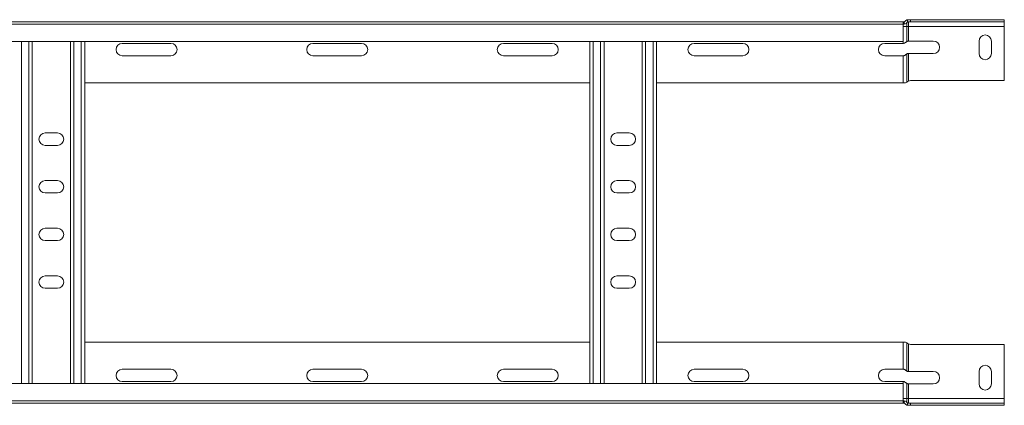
# Model space of a CAD drawing. Header units: millimetres. Extents: x 16 to 6312, y -8659 to -420.
# Tile 70 of 73: x 5735 to 6251, y -2666 to -2464. Entities that reach past the tile are written whole.
import ezdxf

# ---------------------------------------------------------------- set-up
doc = ezdxf.new("R2010")
doc.units = ezdxf.units.MM

msp = doc.modelspace()

# ---------------------------------------------------------------- linework, layer by layer
at = {"color": 7, "linetype": 'Continuous', "lineweight": 15}
for p, q in [((6201.06, -2464.03), (6200.53, -2464.08)), ((6200.53, -2464.08), (6200.53, -2465.35)), ((6202.19, -2464.03), (6201.06, -2464.03)), ((6202.19, -2465.23), (6202.19, -2464.03)), ((6202.19, -2464.03), (6251.37, -2464.03)), ((6251.37, -2464.03), (6251.37, -2465.23)), ((6198.44, -2465.23), (5651.37, -2465.23)), ((6198.37, -2466.35), (5651.37, -2466.35)), ((6198.37, -2466.33), (6198.37, -2465.23)), ((6198.37, -2475.45), (6198.37, -2466.35)), ((6198.37, -2467.63), (6200.16, -2467.63)), ((6198.87, -2465.23), (6198.44, -2465.23)), ((6198.86, -2465.12), (6198.86, -2465.23)), ((6198.87, -2465.23), (6198.87, -2466.37)), ((6200.16, -2467.63), (6200.16, -2465.63)), ((6200.16, -2467.63), (6201.06, -2467.63)), ((6200.16, -2467.63), (6200.16, -2475.51)), ((6201.06, -2465.23), (6202.19, -2465.23)), ((6201.06, -2467.63), (6201.06, -2465.23)), ((6201.06, -2467.63), (6251.37, -2467.63)), ((6201.06, -2467.63), (6201.06, -2475.28)), ((6251.37, -2465.23), (6202.19, -2465.23)), ((6251.37, -2467.63), (6251.37, -2465.23)), ((6251.37, -2496.03), (6251.37, -2467.63)), ((5651.37, -2475.45), (6198.37, -2475.45)), ((5741.37, -2475.45), (5741.37, -2655)), ((5761.37, -2475.45), (5761.37, -2655)), ((5768.87, -2475.45), (5768.87, -2655)), ((5788.62, -2476.48), (5814.12, -2476.48)), ((5888.62, -2476.48), (5914.12, -2476.48)), ((5988.62, -2476.48), (6014.12, -2476.48)), ((6033.87, -2475.45), (6033.87, -2655)), ((6041.37, -2475.45), (6041.37, -2655)), ((6061.37, -2475.45), (6061.37, -2655)), ((6068.87, -2475.45), (6068.87, -2655)), ((6088.62, -2476.48), (6114.12, -2476.48)), ((6188.62, -2476.48), (6198.37, -2476.48)), ((6214.12, -2475.28), (6201.06, -2475.28)), ((6238.12, -2475.28), (6238.12, -2481.78)), ((6244.62, -2481.78), (6244.62, -2475.28)), ((5814.12, -2482.98), (5788.62, -2482.98)), ((5914.12, -2482.98), (5888.62, -2482.98)), ((6014.12, -2482.98), (5988.62, -2482.98)), ((6114.12, -2482.98), (6088.62, -2482.98)), ((6198.37, -2482.98), (6188.62, -2482.98)), ((6198.37, -2482.98), (6198.37, -2497.23)), ((6200.16, -2482.01), (6200.16, -2496.88)), ((6201.06, -2481.78), (6201.06, -2496.28)), ((6201.06, -2481.78), (6214.12, -2481.78)), ((6033.87, -2497.23), (5768.87, -2497.23)), ((6198.37, -2497.23), (6068.87, -2497.23)), ((6198.37, -2497.23), (6198.86, -2497.23)), ((6251.37, -2496.03), (6202.19, -2496.03)), ((5754.62, -2523.48), (5748.12, -2523.48)), ((6054.62, -2523.48), (6048.12, -2523.48)), ((5748.12, -2529.98), (5754.62, -2529.98)), ((6048.12, -2529.98), (6054.62, -2529.98)), ((5754.62, -2548.48), (5748.12, -2548.48)), ((6054.62, -2548.48), (6048.12, -2548.48)), ((5748.12, -2554.98), (5754.62, -2554.98)), ((6048.12, -2554.98), (6054.62, -2554.98)), ((5754.62, -2573.48), (5748.12, -2573.48)), ((6054.62, -2573.48), (6048.12, -2573.48)), ((5748.12, -2579.98), (5754.62, -2579.98)), ((6048.12, -2579.98), (6054.62, -2579.98)), ((5754.62, -2598.48), (5748.12, -2598.48)), ((6054.62, -2598.48), (6048.12, -2598.48)), ((5748.12, -2604.98), (5754.62, -2604.98)), ((6048.12, -2604.98), (6054.62, -2604.98)), ((6033.87, -2633.23), (5768.87, -2633.23)), ((6198.37, -2633.23), (6068.87, -2633.23)), ((6198.37, -2647.48), (6198.37, -2633.23)), ((6198.37, -2633.23), (6198.86, -2633.23)), ((6200.16, -2648.44), (6200.16, -2633.57)), ((6201.06, -2648.68), (6201.06, -2634.17)), ((6251.37, -2634.43), (6202.19, -2634.43)), ((6251.37, -2634.43), (6251.37, -2662.83)), ((5814.12, -2647.48), (5788.62, -2647.48)), ((5914.12, -2647.48), (5888.62, -2647.48)), ((6014.12, -2647.48), (5988.62, -2647.48)), ((6114.12, -2647.48), (6088.62, -2647.48)), ((6198.37, -2647.48), (6188.62, -2647.48)), ((6201.06, -2648.68), (6214.12, -2648.68)), ((6238.12, -2655.18), (6238.12, -2648.68)), ((6244.62, -2648.68), (6244.62, -2655.18)), ((6198.37, -2655), (5651.37, -2655)), ((5788.62, -2653.98), (5814.12, -2653.98)), ((5888.62, -2653.98), (5914.12, -2653.98)), ((5988.62, -2653.98), (6014.12, -2653.98)), ((6088.62, -2653.98), (6114.12, -2653.98)), ((6188.62, -2653.98), (6198.37, -2653.98)), ((6198.37, -2655), (6198.37, -2664.1)), ((6200.16, -2662.83), (6200.16, -2654.94)), ((6201.06, -2662.83), (6201.06, -2655.18)), ((6214.12, -2655.18), (6201.06, -2655.18)), ((5651.37, -2664.1), (6198.37, -2664.1)), ((6198.44, -2665.23), (5651.37, -2665.23)), ((6198.37, -2662.83), (6200.16, -2662.83)), ((6198.37, -2664.12), (6198.37, -2665.22)), ((6198.87, -2665.23), (6198.44, -2665.23)), ((6198.86, -2665.33), (6198.86, -2665.23)), ((6198.87, -2665.23), (6198.87, -2664.08)), ((6200.16, -2662.83), (6200.16, -2664.83)), ((6200.16, -2662.83), (6201.06, -2662.83)), ((6200.53, -2666.37), (6200.53, -2665.1)), ((6201.06, -2662.83), (6201.06, -2665.23)), ((6201.06, -2662.83), (6251.37, -2662.83)), ((6201.06, -2665.23), (6202.19, -2665.23)), ((6202.19, -2665.23), (6202.19, -2666.43)), ((6251.37, -2665.23), (6202.19, -2665.23)), ((6251.37, -2662.83), (6251.37, -2665.23)), ((6251.37, -2666.43), (6251.37, -2665.23)), ((6201.06, -2666.43), (6200.53, -2666.37)), ((6202.19, -2666.43), (6201.06, -2666.43)), ((6202.19, -2666.43), (6251.37, -2666.43))]:
    msp.add_line(p, q, dxfattribs=at)
at = {"color": 8, "linetype": 'Continuous', "lineweight": 15}
for p, q in [((5735.67, -2475.45), (5735.67, -2655)), ((5739.57, -2475.45), (5739.57, -2655)), ((5763.17, -2475.45), (5763.17, -2655)), ((5767.07, -2475.45), (5767.07, -2655)), ((6035.67, -2475.45), (6035.67, -2655)), ((6039.57, -2475.45), (6039.57, -2655)), ((6063.17, -2475.45), (6063.17, -2655)), ((6067.07, -2475.45), (6067.07, -2655)), ((6198.37, -2475.45), (6198.37, -2476.48)), ((6198.37, -2655), (6198.37, -2653.98))]:
    msp.add_line(p, q, dxfattribs=at)
at = {"color": 7, "linetype": 'Continuous', "lineweight": 15}
for centre, radius, start, end in [((6198.37, -2464.03), 1.2, 270, 294.2253), ((6241.37, -2475.28), 3.25, 0, 180), ((5788.62, -2479.73), 3.25, 90, 270), ((5814.12, -2479.73), 3.25, 270, 90), ((5888.62, -2479.73), 3.25, 90, 270), ((5914.12, -2479.73), 3.25, 270, 90), ((5988.62, -2479.73), 3.25, 90, 270), ((6014.12, -2479.73), 3.25, 270, 90), ((6088.62, -2479.73), 3.25, 90, 270), ((6114.12, -2479.73), 3.25, 270, 90), ((6188.62, -2479.73), 3.25, 90, 270), ((6214.12, -2478.53), 3.25, 270, 90), ((6241.37, -2481.78), 3.25, 180, 0), ((6202.19, -2498.63), 2.6, 90, 115.8039), ((5748.12, -2526.73), 3.25, 90, 270), ((5754.62, -2526.73), 3.25, 270, 90), ((6048.12, -2526.73), 3.25, 90, 270), ((6054.62, -2526.73), 3.25, 270, 90), ((5748.12, -2551.73), 3.25, 90, 270), ((5754.62, -2551.73), 3.25, 270, 90), ((6048.12, -2551.73), 3.25, 90, 270), ((6054.62, -2551.73), 3.25, 270, 90), ((5748.12, -2576.73), 3.25, 90, 270), ((5754.62, -2576.73), 3.25, 270, 90), ((6048.12, -2576.73), 3.25, 90, 270), ((6054.62, -2576.73), 3.25, 270, 90), ((5748.12, -2601.73), 3.25, 90, 270), ((5754.62, -2601.73), 3.25, 270, 90), ((6048.12, -2601.73), 3.25, 90, 270), ((6054.62, -2601.73), 3.25, 270, 90), ((6202.19, -2631.83), 2.6, 244.1961, 270), ((5788.62, -2650.73), 3.25, 90, 270), ((5814.12, -2650.73), 3.25, 270, 90), ((5888.62, -2650.73), 3.25, 90, 270), ((5914.12, -2650.73), 3.25, 270, 90), ((5988.62, -2650.73), 3.25, 90, 270), ((6014.12, -2650.73), 3.25, 270, 90), ((6088.62, -2650.73), 3.25, 90, 270), ((6114.12, -2650.73), 3.25, 270, 90), ((6188.62, -2650.73), 3.25, 90, 270), ((6214.12, -2651.93), 3.25, 270, 90), ((6241.37, -2648.68), 3.25, 0, 180), ((6241.37, -2655.18), 3.25, 180, 0), ((6198.37, -2666.43), 1.2, 65.7747, 90)]:
    msp.add_arc(centre, radius, start, end, dxfattribs=at)
for points, knots in [([(6200.53, -2464.08), (6200.35, -2464.14), (6199.99, -2464.24), (6199.54, -2464.54), (6199.33, -2464.76), (6199.27, -2464.83)], [0, 0, 0, 0, 0.415391, 0.827772, 1, 1, 1, 1]), ([(6198.44, -2465.23), (6198.42, -2465.23), (6198.38, -2465.23), (6198.37, -2465.23), (6198.37, -2465.23)], [0, 0, 0, 0, 0.614411, 1, 1, 1, 1]), ([(6198.37, -2466.43), (6198.38, -2466.43), (6198.39, -2466.43), (6198.47, -2466.42), (6198.6, -2466.42), (6198.74, -2466.4), (6198.83, -2466.38), (6198.87, -2466.37)], [0, 0, 0, 0, 0.214025, 0.428116, 0.641709, 0.853668, 1, 1, 1, 1]), ([(6199.27, -2464.83), (6199.17, -2464.92), (6199.05, -2465.03), (6198.9, -2465.1), (6198.86, -2465.12)], [0, 0, 0, 0, 0.782734, 1, 1, 1, 1]), ([(6198.87, -2466.37), (6199.1, -2466.3), (6199.54, -2466.17), (6199.95, -2465.86), (6200.13, -2465.66), (6200.16, -2465.63)], [0, 0, 0, 0, 0.4505823, 0.8984703, 1, 1, 1, 1]), ([(6200.16, -2465.63), (6200.25, -2465.54), (6200.37, -2465.43), (6200.5, -2465.36), (6200.53, -2465.35)], [0, 0, 0, 0, 0.795578, 1, 1, 1, 1]), ([(6200.53, -2465.35), (6200.65, -2465.3), (6200.82, -2465.23), (6201.01, -2465.23), (6201.06, -2465.23)], [0, 0, 0, 0, 0.779166, 1, 1, 1, 1]), ([(6199.71, -2475.88), (6199.57, -2476.01), (6199.3, -2476.26), (6198.81, -2476.45), (6198.5, -2476.47), (6198.37, -2476.48)], [0, 0, 0, 0, 0.406999, 0.751669, 1, 1, 1, 1]), ([(6200.16, -2475.51), (6200.04, -2475.59), (6199.89, -2475.69), (6199.75, -2475.84), (6199.71, -2475.88)], [0, 0, 0, 0, 0.771708, 1, 1, 1, 1]), ([(6201.06, -2475.28), (6200.93, -2475.28), (6200.69, -2475.3), (6200.39, -2475.4), (6200.23, -2475.48), (6200.16, -2475.51)], [0, 0, 0, 0, 0.346312, 0.691469, 1, 1, 1, 1]), ([(6198.37, -2482.98), (6198.55, -2482.96), (6198.9, -2482.93), (6199.36, -2482.71), (6199.6, -2482.49), (6199.71, -2482.38)], [0, 0, 0, 0, 0.333679, 0.666027, 1, 1, 1, 1]), ([(6199.71, -2482.38), (6199.83, -2482.26), (6199.98, -2482.12), (6200.13, -2482.03), (6200.16, -2482.01)], [0, 0, 0, 0, 0.771567, 1, 1, 1, 1]), ([(6200.16, -2482.01), (6200.26, -2481.96), (6200.45, -2481.86), (6200.79, -2481.78), (6200.99, -2481.78), (6201.06, -2481.78)], [0, 0, 0, 0, 0.406617, 0.81538, 1, 1, 1, 1]), ([(6200.16, -2496.88), (6199.98, -2496.97), (6199.66, -2497.13), (6199.17, -2497.22), (6198.91, -2497.22), (6198.86, -2497.23)], [0, 0, 0, 0, 0.489537, 0.908813, 1, 1, 1, 1]), ([(6200.53, -2496.63), (6200.47, -2496.67), (6200.34, -2496.77), (6200.23, -2496.84), (6200.16, -2496.88)], [0, 0, 0, 0, 0.438603, 1, 1, 1, 1]), ([(6201.06, -2496.28), (6200.91, -2496.37), (6200.72, -2496.47), (6200.56, -2496.6), (6200.53, -2496.63)], [0, 0, 0, 0, 0.778979, 1, 1, 1, 1]), ([(6200.16, -2633.57), (6199.98, -2633.48), (6199.66, -2633.32), (6199.17, -2633.23), (6198.91, -2633.23), (6198.86, -2633.23)], [0, 0, 0, 0, 0.489538, 0.908813, 1, 1, 1, 1]), ([(6200.53, -2633.83), (6200.47, -2633.78), (6200.34, -2633.68), (6200.23, -2633.61), (6200.16, -2633.57)], [0, 0, 0, 0, 0.438575, 1, 1, 1, 1]), ([(6201.06, -2634.17), (6200.91, -2634.08), (6200.72, -2633.98), (6200.56, -2633.85), (6200.53, -2633.83)], [0, 0, 0, 0, 0.778968, 1, 1, 1, 1]), ([(6198.37, -2647.48), (6198.55, -2647.49), (6198.9, -2647.52), (6199.36, -2647.74), (6199.6, -2647.96), (6199.71, -2648.08)], [0, 0, 0, 0, 0.33368, 0.666028, 1, 1, 1, 1]), ([(6199.71, -2648.08), (6199.83, -2648.19), (6199.98, -2648.33), (6200.13, -2648.42), (6200.16, -2648.44)], [0, 0, 0, 0, 0.771564, 1, 1, 1, 1]), ([(6200.16, -2648.44), (6200.26, -2648.49), (6200.45, -2648.59), (6200.79, -2648.67), (6200.99, -2648.67), (6201.06, -2648.68)], [0, 0, 0, 0, 0.406624, 0.815381, 1, 1, 1, 1]), ([(6199.71, -2654.58), (6199.57, -2654.44), (6199.3, -2654.19), (6198.81, -2654), (6198.5, -2653.98), (6198.37, -2653.98)], [0, 0, 0, 0, 0.406997, 0.75167, 1, 1, 1, 1]), ([(6200.16, -2654.94), (6200.04, -2654.86), (6199.89, -2654.76), (6199.75, -2654.61), (6199.71, -2654.58)], [0, 0, 0, 0, 0.771719, 1, 1, 1, 1]), ([(6201.06, -2655.18), (6200.93, -2655.17), (6200.69, -2655.15), (6200.39, -2655.06), (6200.23, -2654.98), (6200.16, -2654.94)], [0, 0, 0, 0, 0.346309, 0.691469, 1, 1, 1, 1]), ([(6198.37, -2664.03), (6198.37, -2664.03), (6198.37, -2664.03), (6198.38, -2664.03), (6198.39, -2664.03), (6198.4, -2664.03), (6198.41, -2664.03), (6198.43, -2664.03), (6198.46, -2664.03), (6198.48, -2664.03), (6198.52, -2664.03), (6198.56, -2664.03), (6198.61, -2664.04), (6198.65, -2664.04), (6198.7, -2664.05), (6198.75, -2664.06), (6198.8, -2664.06), (6198.83, -2664.07), (6198.86, -2664.08), (6198.87, -2664.08)], [0, 0, 0, 0, 0.052595, 0.105543, 0.159641, 0.214134, 0.266733, 0.319693, 0.373783, 0.428346, 0.480757, 0.587555, 0.641976, 0.694012, 0.79994, 0.853966, 0.890154, 0.963186, 1, 1, 1, 1]), ([(6198.44, -2665.23), (6198.42, -2665.22), (6198.38, -2665.22), (6198.37, -2665.22), (6198.37, -2665.22)], [0, 0, 0, 0, 0.614408, 1, 1, 1, 1]), ([(6199.27, -2665.63), (6199.17, -2665.53), (6199.05, -2665.42), (6198.9, -2665.35), (6198.86, -2665.33)], [0, 0, 0, 0, 0.782734, 1, 1, 1, 1]), ([(6198.87, -2664.08), (6199.1, -2664.15), (6199.54, -2664.28), (6199.95, -2664.59), (6200.13, -2664.79), (6200.16, -2664.83)], [0, 0, 0, 0, 0.4505812, 0.8984648, 1, 1, 1, 1]), ([(6200.53, -2666.37), (6200.35, -2666.31), (6199.99, -2666.21), (6199.54, -2665.92), (6199.33, -2665.69), (6199.27, -2665.63)], [0, 0, 0, 0, 0.41539, 0.827766, 1, 1, 1, 1]), ([(6200.16, -2664.83), (6200.25, -2664.91), (6200.37, -2665.02), (6200.5, -2665.09), (6200.53, -2665.1)], [0, 0, 0, 0, 0.795566, 1, 1, 1, 1]), ([(6200.53, -2665.1), (6200.65, -2665.15), (6200.82, -2665.22), (6201.01, -2665.22), (6201.06, -2665.23)], [0, 0, 0, 0, 0.779165, 1, 1, 1, 1])]:
    msp.add_open_spline(points, degree=3, knots=knots, dxfattribs=at)

doc.saveas('drawing.dxf')
